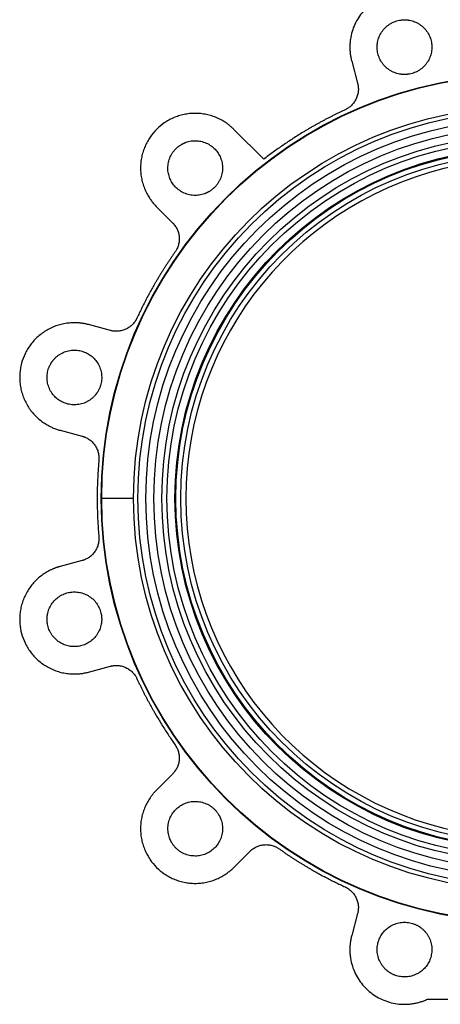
# Model space of a CAD drawing. Header units: millimetres. Extents: x 321 to 2529, y 215 to 2037.
# Tile 8 of 57: x 839 to 1024, y 711 to 1143. Entities that reach past the tile are written whole.
import ezdxf

# ---------------------------------------------------------------- set-up
doc = ezdxf.new("R2010")
doc.units = ezdxf.units.MM

msp = doc.modelspace()

# ---------------------------------------------------------------- linework, layer by layer
at = {"color": 7, "linetype": 'Continuous', "lineweight": 25}
for p, q in [((984.85, 1124.54), (987.43, 1114.94)), ((946.22, 1081.56), (933.11, 1094.67)), ((899.17, 1060.72), (906.2, 1053.7)), ((878.89, 1006.41), (869.29, 1008.98)), ((856.87, 962.61), (866.47, 960.04)), ((866.47, 905.44), (856.87, 902.86)), ((869.29, 856.5), (878.89, 859.07)), ((906.2, 811.78), (899.17, 804.75)), ((933.11, 770.81), (940.14, 777.84)), ((987.43, 750.54), (984.85, 740.94)), ((1018.07, 712.92), (1043.1, 712.92))]:
    msp.add_line(p, q, dxfattribs=at)
at = {"color": 7, "linetype": 'Continuous'}
msp.add_line((889.1, 932.74), (875.1, 932.74), dxfattribs=at)
at = {"color": 7, "linetype": 'Continuous', "lineweight": 25}
for radius in [186.19, 186, 172, 170.1, 166.6, 163.1, 159.6, 157.35, 153.85, 153.45, 151.3]:
    msp.add_circle((1061.1, 932.74), radius, dxfattribs=at)
msp.add_arc((1061.1, 932.74), 149.05, 101.3246, 258.6754, dxfattribs=at)
for points, knots in [([(1016.65, 1153.16), (1016.5, 1153.21), (1016.22, 1153.32), (1015.79, 1153.47), (1015.36, 1153.61), (1014.92, 1153.75), (1014.48, 1153.87), (1014.04, 1153.99), (1013.22, 1154.2), (1012, 1154.44), (1010.36, 1154.66), (1008.7, 1154.76), (1006.46, 1154.75), (1003.66, 1154.43), (1000.39, 1153.58), (997.3, 1152.3), (994.47, 1150.64), (991.93, 1148.64), (989.68, 1146.33), (987.73, 1143.69), (986.13, 1140.76), (984.95, 1137.59), (984.34, 1134.84), (984.09, 1132.61), (984.02, 1130.95), (984.06, 1129.3), (984.19, 1127.95), (984.35, 1126.88), (984.49, 1126.09), (984.66, 1125.31), (984.79, 1124.8), (984.85, 1124.54)], [0, 0, 0, 0, 0.008643, 0.017279, 0.02591, 0.034541, 0.043173, 0.051811, 0.060456, 0.091547, 0.122648, 0.154349, 0.186059, 0.25006, 0.31406, 0.377433, 0.439588, 0.500001, 0.560414, 0.622568, 0.685942, 0.749942, 0.813942, 0.845643, 0.877354, 0.908445, 0.939546, 0.954666, 0.96977, 0.984876, 1, 1, 1, 1]), ([(1008.04, 1118.75), (1007.93, 1118.75), (1007.72, 1118.76), (1007.41, 1118.77), (1007.1, 1118.79), (1006.78, 1118.82), (1006.47, 1118.85), (1006.16, 1118.9), (1005.57, 1119), (1004.72, 1119.2), (1003.6, 1119.58), (1002.51, 1120.08), (1001.1, 1120.9), (999.49, 1122.21), (997.93, 1124.13), (996.82, 1126.28), (996.18, 1128.51), (995.97, 1130.75), (996.18, 1132.99), (996.82, 1135.23), (997.93, 1137.38), (999.49, 1139.3), (1001.1, 1140.6), (1002.51, 1141.43), (1003.6, 1141.92), (1004.72, 1142.3), (1005.65, 1142.52), (1006.4, 1142.64), (1006.94, 1142.71), (1007.49, 1142.75), (1007.85, 1142.75), (1008.04, 1142.75)], [0, 0, 0, 0, 0.008343, 0.016672, 0.024993, 0.033311, 0.041633, 0.049965, 0.058311, 0.0892, 0.120102, 0.152279, 0.18447, 0.250119, 0.315767, 0.380052, 0.441771, 0.500002, 0.558232, 0.619951, 0.684236, 0.749885, 0.815534, 0.84771, 0.879901, 0.91079, 0.941693, 0.956282, 0.970843, 0.985405, 1, 1, 1, 1]), ([(1008.04, 1142.75), (1008.14, 1142.75), (1008.35, 1142.75), (1008.66, 1142.74), (1008.98, 1142.72), (1009.29, 1142.69), (1009.6, 1142.65), (1009.91, 1142.61), (1010.5, 1142.51), (1011.36, 1142.3), (1012.48, 1141.92), (1013.57, 1141.43), (1014.98, 1140.6), (1016.58, 1139.3), (1018.14, 1137.38), (1019.26, 1135.23), (1019.9, 1132.99), (1020.1, 1130.75), (1019.9, 1128.51), (1019.26, 1126.28), (1018.14, 1124.13), (1016.58, 1122.21), (1014.98, 1120.9), (1013.57, 1120.08), (1012.48, 1119.58), (1011.36, 1119.2), (1010.42, 1118.98), (1009.68, 1118.86), (1009.13, 1118.8), (1008.59, 1118.76), (1008.22, 1118.76), (1008.04, 1118.75)], [0, 0, 0, 0, 0.0083426, 0.0166716, 0.0249925, 0.0333112, 0.0416333, 0.0499646, 0.0583107, 0.0891996, 0.1201024, 0.1522791, 0.1844697, 0.2501185, 0.3157674, 0.3800521, 0.4417709, 0.5000017, 0.5582325, 0.6199512, 0.6842359, 0.7498848, 0.8155337, 0.8477103, 0.8799009, 0.9107898, 0.9416927, 0.9562822, 0.9708428, 0.9854052, 1, 1, 1, 1]), ([(987.43, 1114.94), (987.46, 1114.83), (987.51, 1114.62), (987.58, 1114.3), (987.64, 1113.97), (987.69, 1113.64), (987.74, 1113.14), (987.78, 1112.45), (987.75, 1111.57), (987.64, 1110.7), (987.39, 1109.52), (986.88, 1108.09), (986.11, 1106.78), (985.37, 1105.84), (984.77, 1105.19), (984.11, 1104.61), (983.5, 1104.15), (982.95, 1103.79), (982.47, 1103.52), (982.14, 1103.36), (981.98, 1103.28)], [0, 0, 0, 0, 0.0236855, 0.0473351, 0.0709747, 0.0946303, 0.1183278, 0.1802512, 0.2422116, 0.3061474, 0.3701198, 0.5000047, 0.6298897, 0.6938255, 0.7577978, 0.8197213, 0.8816817, 0.9211328, 0.9605322, 1, 1, 1, 1]), ([(981.98, 1103.28), (981.55, 1103.08), (980.71, 1102.69), (979.45, 1102.09), (978.19, 1101.47), (976.94, 1100.85), (975.69, 1100.22), (974.45, 1099.58), (973.21, 1098.94), (971.98, 1098.28), (970.75, 1097.61), (969.53, 1096.94), (968.31, 1096.25), (967.1, 1095.56), (965.89, 1094.85), (964.69, 1094.14), (963.14, 1093.21), (961.26, 1092.05), (959.05, 1090.64), (956.86, 1089.2), (954.69, 1087.73), (952.54, 1086.24), (950.41, 1084.71), (948.3, 1083.15), (946.91, 1082.09), (946.22, 1081.56)], [0, 0, 0, 0, 0.033361, 0.066709, 0.100048, 0.133378, 0.166703, 0.200022, 0.233339, 0.266656, 0.299973, 0.333293, 0.366618, 0.399949, 0.433289, 0.466639, 0.500001, 0.562542, 0.625047, 0.687528, 0.749997, 0.812467, 0.874949, 0.937456, 1, 1, 1, 1]), ([(933.11, 1094.67), (932.99, 1094.78), (932.76, 1095.01), (932.41, 1095.34), (932.04, 1095.67), (931.68, 1095.99), (931.3, 1096.3), (930.92, 1096.61), (930.53, 1096.9), (930.14, 1097.19), (929.24, 1097.82), (927.78, 1098.73), (925.66, 1099.77), (923.41, 1100.61), (921.05, 1101.23), (918.61, 1101.61), (916.14, 1101.74), (913.66, 1101.61), (911.23, 1101.23), (908.86, 1100.61), (906.62, 1099.77), (904.5, 1098.73), (901.93, 1097.14), (899.07, 1094.76), (896.69, 1091.9), (895.11, 1089.33), (894.06, 1087.21), (893.22, 1084.97), (892.6, 1082.61), (892.22, 1080.17), (892.1, 1077.7), (892.22, 1075.22), (892.6, 1072.79), (893.22, 1070.42), (894.06, 1068.18), (895.11, 1066.06), (896.08, 1064.49), (896.87, 1063.38), (897.41, 1062.68), (897.97, 1062.01), (898.55, 1061.35), (898.96, 1060.93), (899.17, 1060.72)], [0, 0, 0, 0, 0.006487, 0.012964, 0.019435, 0.025902, 0.032367, 0.038835, 0.045306, 0.051785, 0.058273, 0.089144, 0.120023, 0.152182, 0.184348, 0.217191, 0.250041, 0.282884, 0.315734, 0.347893, 0.380058, 0.41093, 0.441809, 0.500001, 0.558193, 0.589065, 0.619944, 0.652103, 0.684268, 0.717111, 0.749961, 0.782804, 0.815655, 0.847813, 0.879979, 0.910851, 0.94173, 0.953398, 0.965044, 0.976682, 0.988329, 1, 1, 1, 1]), ([(910.14, 1088.09), (910.23, 1088.14), (910.41, 1088.24), (910.69, 1088.39), (910.97, 1088.53), (911.25, 1088.66), (911.54, 1088.78), (911.83, 1088.9), (912.39, 1089.11), (913.24, 1089.36), (914.4, 1089.59), (915.59, 1089.7), (917.22, 1089.7), (919.27, 1089.37), (921.58, 1088.49), (923.62, 1087.18), (925.29, 1085.57), (926.59, 1083.73), (927.53, 1081.69), (928.09, 1079.43), (928.2, 1077.01), (927.81, 1074.57), (927.07, 1072.64), (926.26, 1071.22), (925.57, 1070.24), (924.79, 1069.35), (924.09, 1068.69), (923.51, 1068.22), (923.07, 1067.89), (922.61, 1067.58), (922.3, 1067.4), (922.14, 1067.3)], [0, 0, 0, 0, 0.008343, 0.016672, 0.024993, 0.033311, 0.041633, 0.049965, 0.058311, 0.0892, 0.120102, 0.152279, 0.18447, 0.250119, 0.315767, 0.380052, 0.441771, 0.500002, 0.558232, 0.619951, 0.684236, 0.749885, 0.815534, 0.84771, 0.879901, 0.91079, 0.941693, 0.956282, 0.970843, 0.985405, 1, 1, 1, 1]), ([(922.14, 1067.3), (922.05, 1067.25), (921.87, 1067.15), (921.59, 1067), (921.31, 1066.86), (921.02, 1066.73), (920.73, 1066.61), (920.44, 1066.49), (919.88, 1066.29), (919.04, 1066.03), (917.88, 1065.8), (916.69, 1065.69), (915.05, 1065.7), (913.01, 1066.02), (910.7, 1066.9), (908.66, 1068.21), (906.99, 1069.83), (905.69, 1071.66), (904.75, 1073.7), (904.18, 1075.96), (904.07, 1078.38), (904.46, 1080.82), (905.2, 1082.75), (906.01, 1084.17), (906.71, 1085.15), (907.49, 1086.04), (908.19, 1086.7), (908.77, 1087.17), (909.21, 1087.5), (909.67, 1087.81), (909.98, 1087.99), (910.14, 1088.09)], [0, 0, 0, 0, 0.008343, 0.016672, 0.024993, 0.033311, 0.041633, 0.049965, 0.058311, 0.0892, 0.120102, 0.152279, 0.18447, 0.250119, 0.315767, 0.380052, 0.441771, 0.500002, 0.558232, 0.619951, 0.684236, 0.749885, 0.815534, 0.84771, 0.879901, 0.91079, 0.941693, 0.956282, 0.970843, 0.985405, 1, 1, 1, 1]), ([(906.2, 1053.7), (906.27, 1053.62), (906.43, 1053.46), (906.65, 1053.21), (906.86, 1052.96), (907.07, 1052.7), (907.37, 1052.29), (907.75, 1051.72), (908.16, 1050.94), (908.51, 1050.13), (908.88, 1048.98), (909.14, 1047.49), (909.14, 1045.97), (908.97, 1044.78), (908.77, 1043.92), (908.49, 1043.09), (908.19, 1042.39), (907.89, 1041.81), (907.62, 1041.33), (907.41, 1041.02), (907.31, 1040.87)], [0, 0, 0, 0, 0.023685, 0.047335, 0.070975, 0.09463, 0.118328, 0.180251, 0.242212, 0.306147, 0.37012, 0.500005, 0.62989, 0.693825, 0.757798, 0.819721, 0.881682, 0.921133, 0.960532, 1, 1, 1, 1]), ([(907.31, 1040.87), (907.04, 1040.49), (906.5, 1039.73), (905.71, 1038.57), (904.93, 1037.42), (904.16, 1036.25), (903.39, 1035.08), (902.64, 1033.91), (901.89, 1032.73), (901.15, 1031.54), (900.42, 1030.35), (899.7, 1029.15), (898.98, 1027.95), (898.11, 1026.45), (897.09, 1024.66), (895.93, 1022.56), (894.8, 1020.45), (893.7, 1018.32), (892.62, 1016.18), (891.57, 1014.03), (890.89, 1012.58), (890.55, 1011.86)], [0, 0, 0, 0, 0.041687, 0.083362, 0.125028, 0.166688, 0.208343, 0.249996, 0.29165, 0.333306, 0.374967, 0.416635, 0.458312, 0.500001, 0.571457, 0.642884, 0.714294, 0.785699, 0.857111, 0.928541, 1, 1, 1, 1]), ([(890.55, 1011.86), (890.51, 1011.76), (890.41, 1011.56), (890.26, 1011.27), (890.09, 1010.98), (889.92, 1010.7), (889.64, 1010.27), (889.23, 1009.72), (888.64, 1009.07), (888, 1008.46), (887.05, 1007.72), (885.74, 1006.96), (884.31, 1006.44), (883.14, 1006.19), (882.26, 1006.08), (881.38, 1006.05), (880.62, 1006.09), (879.97, 1006.17), (879.43, 1006.27), (879.07, 1006.36), (878.89, 1006.41)], [0, 0, 0, 0, 0.023685, 0.047335, 0.070975, 0.09463, 0.118328, 0.180251, 0.242212, 0.306147, 0.37012, 0.500005, 0.62989, 0.693825, 0.757798, 0.819721, 0.881682, 0.921133, 0.960532, 1, 1, 1, 1]), ([(869.29, 1008.98), (869.13, 1009.02), (868.82, 1009.1), (868.34, 1009.21), (867.87, 1009.32), (867.39, 1009.41), (866.91, 1009.49), (866.43, 1009.56), (865.94, 1009.63), (865.46, 1009.68), (864.36, 1009.78), (862.64, 1009.83), (860.29, 1009.67), (857.92, 1009.28), (855.56, 1008.63), (853.27, 1007.75), (851.06, 1006.62), (848.98, 1005.27), (847.06, 1003.72), (845.32, 1002), (843.8, 1000.15), (842.48, 998.19), (841.06, 995.53), (839.77, 992.04), (839.14, 988.38), (839.05, 985.36), (839.2, 983), (839.6, 980.64), (840.24, 978.28), (841.13, 975.98), (842.26, 973.78), (843.61, 971.69), (845.15, 969.78), (846.87, 968.04), (848.72, 966.52), (850.68, 965.2), (852.31, 964.33), (853.55, 963.76), (854.36, 963.43), (855.19, 963.13), (856.02, 962.85), (856.59, 962.69), (856.87, 962.61)], [0, 0, 0, 0, 0.006487, 0.012964, 0.019435, 0.025902, 0.032367, 0.038835, 0.045306, 0.051785, 0.058273, 0.089144, 0.120023, 0.152182, 0.184348, 0.217191, 0.250041, 0.282884, 0.315734, 0.347893, 0.380058, 0.41093, 0.441809, 0.500001, 0.558193, 0.589065, 0.619944, 0.652103, 0.684268, 0.717111, 0.749961, 0.782804, 0.815655, 0.847813, 0.879979, 0.910851, 0.94173, 0.953398, 0.965044, 0.976682, 0.988329, 1, 1, 1, 1]), ([(852.69, 991.8), (852.74, 991.89), (852.85, 992.07), (853.01, 992.33), (853.19, 992.59), (853.37, 992.85), (853.56, 993.1), (853.75, 993.35), (854.13, 993.81), (854.74, 994.45), (855.63, 995.23), (856.6, 995.92), (858.02, 996.73), (859.95, 997.47), (862.39, 997.86), (864.81, 997.75), (867.07, 997.19), (869.11, 996.25), (870.95, 994.95), (872.57, 993.27), (873.87, 991.23), (874.75, 988.92), (875.08, 986.88), (875.09, 985.25), (874.97, 984.06), (874.74, 982.9), (874.47, 981.98), (874.2, 981.27), (873.98, 980.77), (873.74, 980.28), (873.56, 979.96), (873.47, 979.8)], [0, 0, 0, 0, 0.008343, 0.016672, 0.024993, 0.033311, 0.041633, 0.049965, 0.058311, 0.0892, 0.120102, 0.152279, 0.18447, 0.250119, 0.315767, 0.380052, 0.441771, 0.500002, 0.558232, 0.619951, 0.684236, 0.749885, 0.815534, 0.84771, 0.879901, 0.91079, 0.941693, 0.956282, 0.970843, 0.985405, 1, 1, 1, 1]), ([(873.47, 979.8), (873.42, 979.71), (873.31, 979.53), (873.15, 979.26), (872.97, 979), (872.79, 978.74), (872.6, 978.49), (872.41, 978.25), (872.03, 977.79), (871.42, 977.14), (870.53, 976.37), (869.56, 975.67), (868.14, 974.86), (866.21, 974.12), (863.77, 973.73), (861.35, 973.84), (859.09, 974.4), (857.05, 975.35), (855.21, 976.64), (853.59, 978.32), (852.29, 980.36), (851.41, 982.67), (851.08, 984.71), (851.07, 986.34), (851.19, 987.54), (851.42, 988.7), (851.69, 989.62), (851.96, 990.32), (852.18, 990.82), (852.42, 991.32), (852.6, 991.64), (852.69, 991.8)], [0, 0, 0, 0, 0.0083426, 0.0166716, 0.0249925, 0.0333112, 0.0416333, 0.0499646, 0.0583107, 0.0891996, 0.1201024, 0.1522791, 0.1844697, 0.2501185, 0.3157674, 0.3800521, 0.4417709, 0.5000017, 0.5582325, 0.6199512, 0.6842359, 0.7498848, 0.8155337, 0.8477103, 0.8799009, 0.9107898, 0.9416927, 0.9562822, 0.9708428, 0.9854052, 1, 1, 1, 1]), ([(866.47, 960.04), (866.58, 960.01), (866.79, 959.95), (867.1, 959.85), (867.42, 959.74), (867.72, 959.62), (868.19, 959.41), (868.8, 959.1), (869.55, 958.64), (870.25, 958.11), (871.15, 957.3), (872.13, 956.14), (872.88, 954.82), (873.33, 953.71), (873.58, 952.86), (873.76, 952), (873.85, 951.25), (873.89, 950.59), (873.88, 950.04), (873.86, 949.67), (873.84, 949.49)], [0, 0, 0, 0, 0.023685, 0.047335, 0.070975, 0.09463, 0.118328, 0.180251, 0.242212, 0.306147, 0.37012, 0.500005, 0.62989, 0.693825, 0.757798, 0.819721, 0.881682, 0.921133, 0.960532, 1, 1, 1, 1]), ([(873.84, 949.49), (873.8, 949.03), (873.72, 948.1), (873.61, 946.7), (873.51, 945.31), (873.43, 943.91), (873.35, 942.52), (873.28, 941.12), (873.22, 939.73), (873.18, 938.33), (873.14, 936.93), (873.11, 935.54), (873.1, 934.14), (873.09, 932.41), (873.11, 930.34), (873.15, 927.95), (873.23, 925.55), (873.33, 923.16), (873.47, 920.77), (873.64, 918.37), (873.77, 916.78), (873.84, 915.99)], [0, 0, 0, 0, 0.041687, 0.083362, 0.125028, 0.166688, 0.208343, 0.249996, 0.29165, 0.333306, 0.374967, 0.416635, 0.458312, 0.500001, 0.571457, 0.642884, 0.714294, 0.785699, 0.857111, 0.928541, 1, 1, 1, 1]), ([(873.84, 915.99), (873.85, 915.88), (873.87, 915.66), (873.88, 915.33), (873.88, 915), (873.88, 914.66), (873.85, 914.16), (873.76, 913.47), (873.58, 912.62), (873.33, 911.77), (872.88, 910.65), (872.13, 909.34), (871.15, 908.18), (870.25, 907.37), (869.55, 906.84), (868.8, 906.38), (868.12, 906.03), (867.52, 905.77), (867, 905.59), (866.65, 905.49), (866.47, 905.44)], [0, 0, 0, 0, 0.023685, 0.047335, 0.070975, 0.09463, 0.118328, 0.180251, 0.242212, 0.306147, 0.37012, 0.500005, 0.62989, 0.693825, 0.757798, 0.819721, 0.881682, 0.921133, 0.960532, 1, 1, 1, 1]), ([(856.87, 902.86), (856.71, 902.82), (856.4, 902.73), (855.93, 902.59), (855.47, 902.44), (855.01, 902.28), (854.55, 902.11), (854.09, 901.94), (853.64, 901.75), (853.2, 901.55), (852.2, 901.09), (850.68, 900.28), (848.72, 898.96), (846.87, 897.44), (845.15, 895.7), (843.61, 893.78), (842.26, 891.7), (841.13, 889.49), (840.24, 887.2), (839.6, 884.84), (839.2, 882.48), (839.05, 880.12), (839.14, 877.1), (839.77, 873.43), (841.06, 869.94), (842.48, 867.29), (843.8, 865.32), (845.32, 863.47), (847.06, 861.75), (848.98, 860.21), (851.06, 858.86), (853.27, 857.73), (855.56, 856.84), (857.92, 856.2), (860.29, 855.8), (862.64, 855.65), (864.49, 855.7), (865.85, 855.83), (866.72, 855.95), (867.58, 856.1), (868.44, 856.28), (869.01, 856.43), (869.29, 856.5)], [0, 0, 0, 0, 0.006487, 0.012964, 0.019435, 0.025902, 0.032367, 0.038835, 0.045306, 0.051785, 0.058273, 0.089144, 0.120023, 0.152182, 0.184348, 0.217191, 0.250041, 0.282884, 0.315734, 0.347893, 0.380058, 0.41093, 0.441809, 0.500001, 0.558193, 0.589065, 0.619944, 0.652103, 0.684268, 0.717111, 0.749961, 0.782804, 0.815655, 0.847813, 0.879979, 0.910851, 0.94173, 0.953398, 0.965044, 0.976682, 0.988329, 1, 1, 1, 1]), ([(851.08, 879.68), (851.08, 879.79), (851.08, 879.99), (851.1, 880.31), (851.12, 880.62), (851.14, 880.93), (851.18, 881.24), (851.23, 881.55), (851.33, 882.14), (851.53, 883), (851.91, 884.12), (852.41, 885.21), (853.23, 886.62), (854.53, 888.23), (856.45, 889.79), (858.6, 890.9), (860.84, 891.54), (863.08, 891.75), (865.32, 891.54), (867.56, 890.9), (869.71, 889.79), (871.63, 888.23), (872.93, 886.62), (873.75, 885.21), (874.25, 884.12), (874.63, 883), (874.85, 882.07), (874.97, 881.32), (875.03, 880.78), (875.07, 880.23), (875.08, 879.86), (875.08, 879.68)], [0, 0, 0, 0, 0.008343, 0.016672, 0.024993, 0.033311, 0.041633, 0.049965, 0.058311, 0.0892, 0.120102, 0.152279, 0.18447, 0.250119, 0.315767, 0.380052, 0.441771, 0.500002, 0.558232, 0.619951, 0.684236, 0.749885, 0.815534, 0.84771, 0.879901, 0.91079, 0.941693, 0.956282, 0.970843, 0.985405, 1, 1, 1, 1]), ([(875.08, 879.68), (875.08, 879.58), (875.08, 879.37), (875.07, 879.05), (875.04, 878.74), (875.02, 878.43), (874.98, 878.12), (874.93, 877.81), (874.83, 877.22), (874.63, 876.36), (874.25, 875.24), (873.75, 874.15), (872.93, 872.74), (871.63, 871.13), (869.71, 869.58), (867.56, 868.46), (865.32, 867.82), (863.08, 867.61), (860.84, 867.82), (858.6, 868.46), (856.45, 869.58), (854.53, 871.13), (853.23, 872.74), (852.41, 874.15), (851.91, 875.24), (851.53, 876.36), (851.31, 877.29), (851.19, 878.04), (851.13, 878.58), (851.09, 879.13), (851.08, 879.5), (851.08, 879.68)], [0, 0, 0, 0, 0.008343, 0.016672, 0.024993, 0.033311, 0.041633, 0.049965, 0.058311, 0.0892, 0.120102, 0.152279, 0.18447, 0.250119, 0.315767, 0.380052, 0.441771, 0.500002, 0.558232, 0.619951, 0.684236, 0.749885, 0.815534, 0.84771, 0.879901, 0.91079, 0.941693, 0.956282, 0.970843, 0.985405, 1, 1, 1, 1]), ([(878.89, 859.07), (879, 859.1), (879.21, 859.15), (879.54, 859.22), (879.86, 859.28), (880.19, 859.33), (880.7, 859.39), (881.38, 859.42), (882.26, 859.39), (883.14, 859.29), (884.31, 859.04), (885.74, 858.52), (887.05, 857.76), (888, 857.02), (888.64, 856.41), (889.23, 855.76), (889.68, 855.15), (890.04, 854.6), (890.31, 854.12), (890.47, 853.79), (890.55, 853.62)], [0, 0, 0, 0, 0.023685, 0.047335, 0.070975, 0.09463, 0.118328, 0.180251, 0.242212, 0.306147, 0.37012, 0.500005, 0.62989, 0.693825, 0.757798, 0.819721, 0.881682, 0.921133, 0.960532, 1, 1, 1, 1]), ([(890.55, 853.62), (890.75, 853.2), (891.15, 852.35), (891.75, 851.09), (892.36, 849.83), (892.98, 848.58), (893.61, 847.34), (894.25, 846.09), (894.9, 844.85), (895.56, 843.62), (896.22, 842.39), (896.9, 841.17), (897.59, 839.95), (898.45, 838.45), (899.49, 836.67), (900.73, 834.62), (901.99, 832.58), (903.28, 830.56), (904.6, 828.56), (905.93, 826.57), (906.85, 825.26), (907.31, 824.6)], [0, 0, 0, 0, 0.041687, 0.083362, 0.125028, 0.166688, 0.208343, 0.249996, 0.29165, 0.333306, 0.374967, 0.416635, 0.458312, 0.500001, 0.571457, 0.642884, 0.714294, 0.785699, 0.857111, 0.928541, 1, 1, 1, 1]), ([(907.31, 824.6), (907.37, 824.51), (907.49, 824.33), (907.67, 824.05), (907.84, 823.77), (907.99, 823.48), (908.22, 823.02), (908.49, 822.39), (908.77, 821.56), (908.97, 820.69), (909.14, 819.5), (909.14, 817.99), (908.88, 816.49), (908.51, 815.35), (908.16, 814.53), (907.75, 813.76), (907.33, 813.12), (906.94, 812.6), (906.58, 812.18), (906.32, 811.91), (906.2, 811.78)], [0, 0, 0, 0, 0.023685, 0.047335, 0.070975, 0.09463, 0.118328, 0.180251, 0.242212, 0.306147, 0.37012, 0.500005, 0.62989, 0.693825, 0.757798, 0.819721, 0.881682, 0.921133, 0.960532, 1, 1, 1, 1]), ([(899.17, 804.75), (899.05, 804.64), (898.82, 804.4), (898.49, 804.05), (898.16, 803.69), (897.84, 803.32), (897.53, 802.94), (897.23, 802.56), (896.93, 802.18), (896.64, 801.78), (896.01, 800.88), (895.11, 799.42), (894.06, 797.3), (893.22, 795.06), (892.6, 792.69), (892.22, 790.26), (892.1, 787.78), (892.22, 785.31), (892.6, 782.87), (893.22, 780.51), (894.06, 778.26), (895.11, 776.14), (896.69, 773.58), (899.07, 770.72), (901.93, 768.34), (904.5, 766.75), (906.62, 765.71), (908.86, 764.87), (911.23, 764.25), (913.66, 763.87), (916.14, 763.74), (918.61, 763.87), (921.05, 764.25), (923.41, 764.87), (925.66, 765.71), (927.78, 766.75), (929.35, 767.72), (930.46, 768.51), (931.15, 769.05), (931.83, 769.61), (932.48, 770.2), (932.9, 770.61), (933.11, 770.81)], [0, 0, 0, 0, 0.006487, 0.012964, 0.019435, 0.025902, 0.032367, 0.038835, 0.045306, 0.051785, 0.058273, 0.089144, 0.120023, 0.152182, 0.184348, 0.217191, 0.250041, 0.282884, 0.315734, 0.347893, 0.380058, 0.41093, 0.441809, 0.500001, 0.558193, 0.589065, 0.619944, 0.652103, 0.684268, 0.717111, 0.749961, 0.782804, 0.815655, 0.847813, 0.879979, 0.910851, 0.94173, 0.953398, 0.965044, 0.976682, 0.988329, 1, 1, 1, 1]), ([(905.75, 781.78), (905.69, 781.87), (905.59, 782.05), (905.45, 782.33), (905.31, 782.61), (905.18, 782.9), (905.05, 783.19), (904.94, 783.48), (904.73, 784.04), (904.47, 784.88), (904.25, 786.04), (904.13, 787.23), (904.14, 788.87), (904.46, 790.91), (905.35, 793.22), (906.65, 795.26), (908.27, 796.93), (910.1, 798.23), (912.15, 799.17), (914.41, 799.74), (916.82, 799.85), (919.27, 799.46), (921.2, 798.72), (922.62, 797.91), (923.59, 797.21), (924.48, 796.43), (925.14, 795.73), (925.62, 795.15), (925.94, 794.71), (926.25, 794.25), (926.44, 793.94), (926.53, 793.78)], [0, 0, 0, 0, 0.008343, 0.016672, 0.024993, 0.033311, 0.041633, 0.049965, 0.058311, 0.0892, 0.120102, 0.152279, 0.18447, 0.250119, 0.315767, 0.380052, 0.441771, 0.500002, 0.558232, 0.619951, 0.684236, 0.749885, 0.815534, 0.84771, 0.879901, 0.91079, 0.941693, 0.956282, 0.970843, 0.985405, 1, 1, 1, 1]), ([(926.53, 793.78), (926.58, 793.69), (926.69, 793.51), (926.83, 793.23), (926.97, 792.95), (927.1, 792.67), (927.22, 792.38), (927.34, 792.09), (927.55, 791.53), (927.8, 790.68), (928.03, 789.52), (928.15, 788.33), (928.14, 786.7), (927.81, 784.65), (926.93, 782.34), (925.62, 780.3), (924.01, 778.63), (922.17, 777.33), (920.13, 776.39), (917.87, 775.83), (915.45, 775.72), (913.01, 776.11), (911.08, 776.85), (909.66, 777.66), (908.68, 778.35), (907.8, 779.13), (907.14, 779.83), (906.66, 780.41), (906.33, 780.85), (906.03, 781.31), (905.84, 781.62), (905.75, 781.78)], [0, 0, 0, 0, 0.008343, 0.016672, 0.024993, 0.033311, 0.041633, 0.049965, 0.058311, 0.0892, 0.120102, 0.152279, 0.18447, 0.250119, 0.315767, 0.380052, 0.441771, 0.500002, 0.558232, 0.619951, 0.684236, 0.749885, 0.815534, 0.84771, 0.879901, 0.91079, 0.941693, 0.956282, 0.970843, 0.985405, 1, 1, 1, 1]), ([(940.14, 777.84), (940.22, 777.92), (940.37, 778.07), (940.62, 778.29), (940.87, 778.51), (941.13, 778.71), (941.54, 779.02), (942.12, 779.39), (942.89, 779.8), (943.71, 780.15), (944.85, 780.52), (946.34, 780.79), (947.86, 780.78), (949.05, 780.61), (949.91, 780.41), (950.74, 780.14), (951.44, 779.84), (952.03, 779.54), (952.51, 779.26), (952.81, 779.05), (952.96, 778.95)], [0, 0, 0, 0, 0.023685, 0.047335, 0.070975, 0.09463, 0.118328, 0.180251, 0.242212, 0.306147, 0.37012, 0.500005, 0.62989, 0.693825, 0.757798, 0.819721, 0.881682, 0.921133, 0.960532, 1, 1, 1, 1]), ([(952.96, 778.95), (953.34, 778.68), (954.11, 778.15), (955.26, 777.36), (956.42, 776.57), (957.58, 775.8), (958.75, 775.03), (959.93, 774.28), (961.11, 773.53), (962.29, 772.79), (963.49, 772.06), (964.68, 771.34), (965.89, 770.63), (967.38, 769.76), (969.18, 768.74), (971.27, 767.58), (973.39, 766.45), (975.51, 765.34), (977.65, 764.27), (979.81, 763.21), (981.25, 762.54), (981.98, 762.2)], [0, 0, 0, 0, 0.041687, 0.083362, 0.125028, 0.166688, 0.208343, 0.249996, 0.29165, 0.333306, 0.374967, 0.416635, 0.458312, 0.500001, 0.571457, 0.642884, 0.714294, 0.785699, 0.857111, 0.928541, 1, 1, 1, 1]), ([(981.98, 762.2), (982.08, 762.15), (982.28, 762.06), (982.57, 761.9), (982.86, 761.74), (983.14, 761.56), (983.56, 761.28), (984.11, 760.87), (984.77, 760.29), (985.37, 759.64), (986.11, 758.69), (986.88, 757.38), (987.39, 755.96), (987.64, 754.78), (987.75, 753.9), (987.78, 753.03), (987.74, 752.27), (987.66, 751.62), (987.56, 751.07), (987.47, 750.72), (987.43, 750.54)], [0, 0, 0, 0, 0.023685, 0.047335, 0.070975, 0.09463, 0.118328, 0.180251, 0.242212, 0.306147, 0.37012, 0.500005, 0.62989, 0.693825, 0.757798, 0.819721, 0.881682, 0.921133, 0.960532, 1, 1, 1, 1]), ([(1002.04, 724.33), (1001.95, 724.38), (1001.77, 724.49), (1001.5, 724.66), (1001.24, 724.83), (1000.98, 725.01), (1000.73, 725.2), (1000.49, 725.39), (1000.03, 725.78), (999.39, 726.38), (998.61, 727.27), (997.91, 728.25), (997.1, 729.66), (996.36, 731.6), (995.97, 734.04), (996.08, 736.46), (996.64, 738.72), (997.59, 740.76), (998.88, 742.59), (1000.56, 744.21), (1002.6, 745.51), (1004.91, 746.4), (1006.95, 746.72), (1008.59, 746.73), (1009.78, 746.62), (1010.94, 746.39), (1011.86, 746.11), (1012.56, 745.84), (1013.06, 745.62), (1013.56, 745.38), (1013.88, 745.21), (1014.04, 745.12)], [0, 0, 0, 0, 0.008343, 0.016672, 0.024993, 0.033311, 0.041633, 0.049965, 0.058311, 0.0892, 0.120102, 0.152279, 0.18447, 0.250119, 0.315767, 0.380052, 0.441771, 0.500002, 0.558232, 0.619951, 0.684236, 0.749885, 0.815534, 0.84771, 0.879901, 0.91079, 0.941693, 0.956282, 0.970843, 0.985405, 1, 1, 1, 1]), ([(1014.04, 745.12), (1014.13, 745.06), (1014.31, 744.96), (1014.57, 744.79), (1014.83, 744.62), (1015.09, 744.43), (1015.34, 744.25), (1015.59, 744.05), (1016.05, 743.67), (1016.69, 743.07), (1017.47, 742.18), (1018.16, 741.2), (1018.97, 739.78), (1019.71, 737.85), (1020.1, 735.41), (1019.99, 732.99), (1019.43, 730.73), (1018.49, 728.69), (1017.19, 726.85), (1015.51, 725.24), (1013.47, 723.93), (1011.17, 723.05), (1009.12, 722.72), (1007.49, 722.72), (1006.3, 722.83), (1005.14, 723.06), (1004.22, 723.34), (1003.51, 723.6), (1003.01, 723.82), (1002.52, 724.06), (1002.2, 724.24), (1002.04, 724.33)], [0, 0, 0, 0, 0.0083426, 0.0166716, 0.0249925, 0.0333112, 0.0416333, 0.0499646, 0.0583107, 0.0891996, 0.1201024, 0.1522791, 0.1844697, 0.2501185, 0.3157674, 0.3800521, 0.4417709, 0.5000017, 0.5582325, 0.6199512, 0.6842359, 0.7498848, 0.8155337, 0.8477103, 0.8799009, 0.9107898, 0.9416927, 0.9562822, 0.9708428, 0.9854052, 1, 1, 1, 1]), ([(984.85, 740.94), (984.82, 740.78), (984.74, 740.48), (984.63, 740.03), (984.53, 739.57), (984.44, 739.11), (984.36, 738.65), (984.29, 738.19), (984.17, 737.32), (984.05, 736.04), (984.02, 734.34), (984.11, 732.63), (984.39, 730.34), (985.06, 727.51), (986.34, 724.28), (988.05, 721.29), (990.13, 718.63), (992.51, 716.32), (995.19, 714.36), (998.16, 712.76), (1001.39, 711.57), (1004.8, 710.86), (1007.7, 710.68), (1010.01, 710.78), (1011.71, 710.99), (1013.38, 711.31), (1014.73, 711.66), (1015.79, 712), (1016.56, 712.28), (1017.32, 712.58), (1017.82, 712.81), (1018.07, 712.92)], [0, 0, 0, 0, 0.0086262, 0.0172447, 0.0258586, 0.0344712, 0.0430859, 0.0517059, 0.0603345, 0.091415, 0.1225053, 0.1542335, 0.1859714, 0.2500632, 0.3141551, 0.3775802, 0.4397124, 0.500001, 0.5602895, 0.6224218, 0.6858468, 0.7499387, 0.8140306, 0.8457588, 0.8774967, 0.9085772, 0.9396674, 0.9547576, 0.9698313, 0.9849062, 1, 1, 1, 1])]:
    msp.add_open_spline(points, degree=3, knots=knots, dxfattribs=at)

doc.saveas('drawing.dxf')
